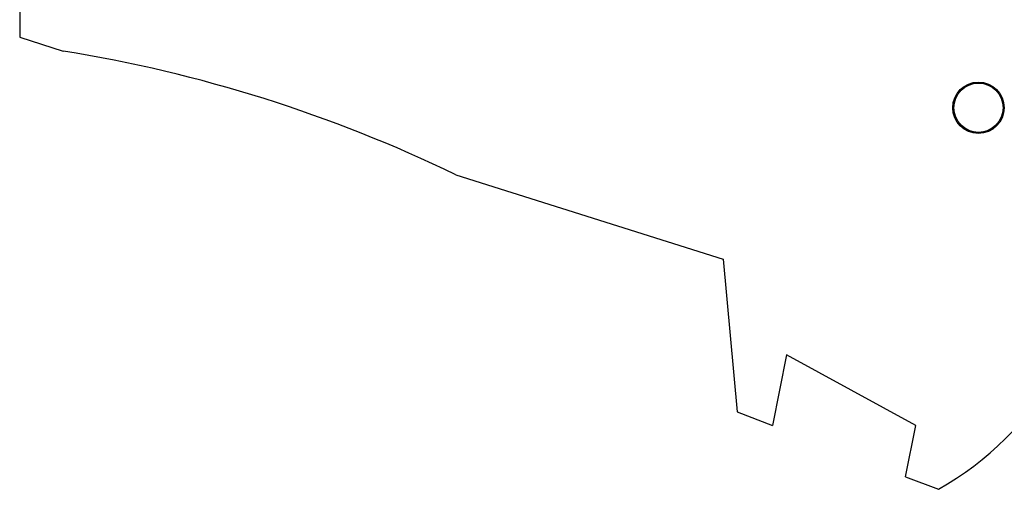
# Model space of a CAD drawing. Header units: inches. Extents: x 0.2 to 16.8, y 0.2 to 10.8.
# Tile 2 of 11: x 9.944 to 11.344, y 3.194 to 3.861. Entities that reach past the tile are written whole.
import ezdxf

# ---------------------------------------------------------------- set-up
doc = ezdxf.new("R2010")
doc.units = ezdxf.units.IN
doc.header["$LTSCALE"] = 0.935
doc.header["$MEASUREMENT"] = 0
doc.layers.get('0').update_dxf_attribs({"linetype": 'CONTINUOUS'})

msp = doc.modelspace()

# ---------------------------------------------------------------- linework, layer by layer
at = {"color": 7, "linetype": 'CONTINUOUS'}
for p, q in [((9.9443, 3.9558), (9.9443, 3.8358)), ((9.9443, 3.8358), (10.0063, 3.8163)), ((10.5643, 3.6405), (10.9443, 3.5208)), ((10.9443, 3.5208), (10.9643, 3.3038)), ((11.0343, 3.3846), (11.0143, 3.2846)), ((11.2182, 3.2846), (11.0343, 3.3846)), ((10.9643, 3.3038), (11.0143, 3.2846)), ((11.2037, 3.2117), (11.2182, 3.2846)), ((11.2037, 3.2117), (11.2503, 3.1938))]:
    msp.add_line(p, q, dxfattribs=at)
for radius in [0.0365, 0.035]:
    msp.add_circle((11.3073, 3.7358), radius, dxfattribs=at)
for centre, radius, start, end in [((9.683, 1.8163), 2.026, 64.2145, 80.8167), ((11.0293, 3.5858), 0.45, 299.4136, 360)]:
    msp.add_arc(centre, radius, start, end, dxfattribs=at)

doc.saveas('drawing.dxf')
